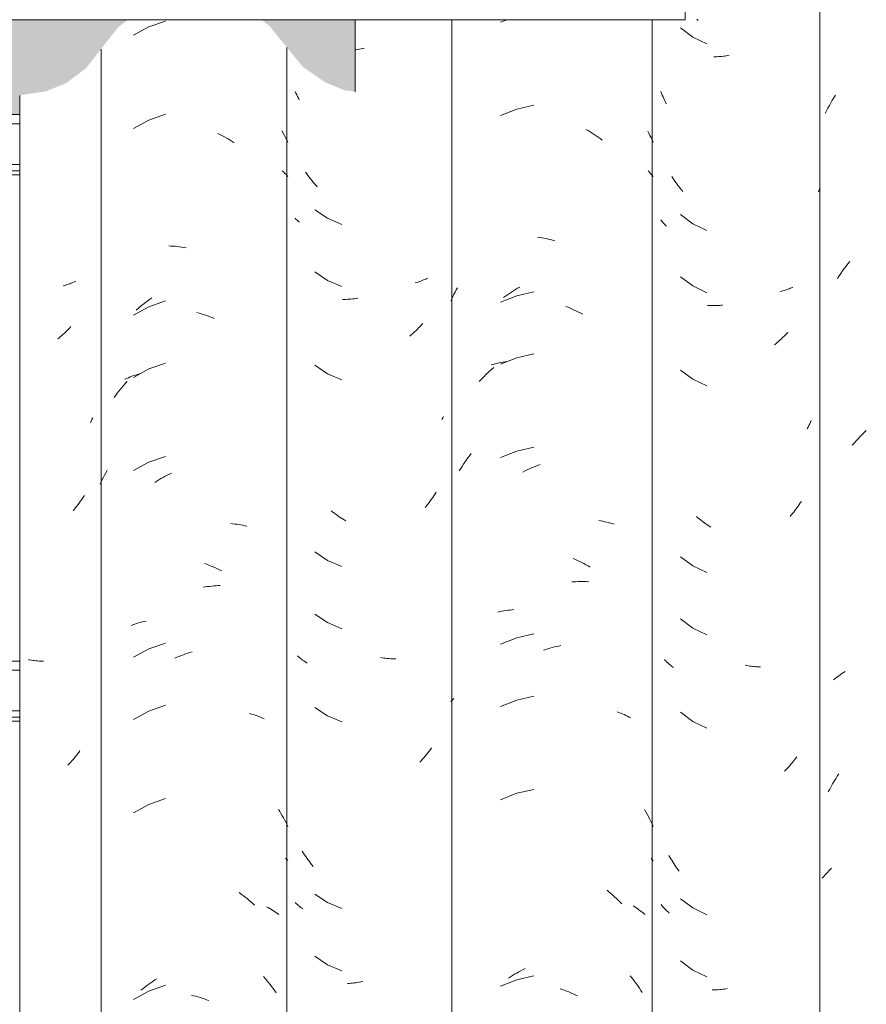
# Model space of a CAD drawing. Header units: metres. Extents: x -27.3 to 21, y -0.3 to 10.3.
# Tile 110 of 237: x 10.1 to 10.5, y 3.1 to 3.6. Entities that reach past the tile are written whole.
import ezdxf

# ---------------------------------------------------------------- set-up
doc = ezdxf.new("R2010")
doc.units = ezdxf.units.M
for name, color, linetype, lineweight in [('A-GLAZ-CWMG', 7, 'Continuous', 5), ('A-ROOF', 7, 'Continuous', 5), ('A-ROOF-OTLN', 7, 'Continuous', 5), ('I-WALL', 7, 'Continuous', 5)]:
    doc.layers.add(name, color=color, linetype=linetype, lineweight=lineweight)

# ---------------------------------------------------------------- blocks, each defined once
blk = doc.blocks.new('FP_44-FACHADA 03')
at = {"layer": 'A-GLAZ-CWMG', "color": 9, "true_color": 0xc0c0c0}
for p, q in [((15.3293, 3.46041), (15.32866, 3.46025)), ((15.32994, 3.4606), (15.3293, 3.46041)), ((15.33057, 3.46079), (15.32994, 3.4606)), ((15.33119, 3.46099), (15.33057, 3.46079)), ((15.33181, 3.46121), (15.33119, 3.46099)), ((15.33241, 3.46143), (15.33181, 3.46121)), ((15.33301, 3.46167), (15.33241, 3.46143)), ((15.3336, 3.46191), (15.33301, 3.46167)), ((15.33418, 3.46217), (15.3336, 3.46191)), ((15.33476, 3.46244), (15.33418, 3.46217)), ((15.33239, 3.44051), (15.33178, 3.43985)), ((15.32732, 3.43557), (15.32666, 3.43501)), ((15.32798, 3.43615), (15.32732, 3.43557)), ((15.32863, 3.43674), (15.32798, 3.43615)), ((15.32928, 3.43734), (15.32863, 3.43674)), ((15.32991, 3.43795), (15.32928, 3.43734)), ((15.33055, 3.43857), (15.32991, 3.43795)), ((15.33117, 3.4392), (15.33055, 3.43857)), ((15.33178, 3.43985), (15.33117, 3.4392)), ((15.32666, 3.43501), (15.32599, 3.43446)), ((15.34219, 3.39462), (15.34179, 3.39383)), ((15.34258, 3.39542), (15.34219, 3.39462)), ((15.34296, 3.39622), (15.34258, 3.39542)), ((15.33634, 3.35488), (15.33579, 3.35415)), ((15.33688, 3.35562), (15.33634, 3.35488)), ((15.3374, 3.35636), (15.33688, 3.35562)), ((15.33792, 3.35712), (15.3374, 3.35636)), ((15.33843, 3.35789), (15.33792, 3.35712)), ((15.33893, 3.35866), (15.33843, 3.35789)), ((15.3341, 3.35203), (15.33351, 3.35134)), ((15.33467, 3.35273), (15.3341, 3.35203)), ((15.33524, 3.35344), (15.33467, 3.35273)), ((15.33579, 3.35415), (15.33524, 3.35344)), ((15.31253, 3.27889), (15.31178, 3.27902)), ((15.31328, 3.27877), (15.31253, 3.27889)), ((15.31402, 3.27866), (15.31328, 3.27877)), ((15.31477, 3.27857), (15.31402, 3.27866)), ((15.31551, 3.27849), (15.31477, 3.27857)), ((15.31624, 3.27842), (15.31551, 3.27849)), ((15.31698, 3.27837), (15.31624, 3.27842)), ((15.31771, 3.27833), (15.31698, 3.27837)), ((15.31844, 3.2783), (15.31771, 3.27833)), ((15.31916, 3.27829), (15.31844, 3.2783)), ((15.33331, 3.23053), (15.33271, 3.22986)), ((15.33389, 3.23122), (15.33331, 3.23053)), ((15.33447, 3.23191), (15.33389, 3.23122)), ((15.33504, 3.23262), (15.33447, 3.23191)), ((15.3356, 3.23333), (15.33504, 3.23262)), ((15.33615, 3.23405), (15.3356, 3.23333)), ((15.33669, 3.23479), (15.33615, 3.23405)), ((15.3315, 3.22855), (15.33088, 3.22791)), ((15.33211, 3.2292), (15.3315, 3.22855)), ((15.33271, 3.22986), (15.33211, 3.2292))]:
    blk.add_line(p, q, dxfattribs=at)
blk = doc.blocks.new('FP_45-FACHADA 03')
at = {"layer": 'A-GLAZ-CWMG', "color": 9, "true_color": 0xc0c0c0}
for p, q in [((15.37811, 3.58853), (15.37015, 3.58568)), ((15.37015, 3.58568), (15.36274, 3.58163)), ((15.37015, 3.54047), (15.36274, 3.53641)), ((15.37811, 3.54332), (15.37015, 3.54047)), ((15.4034, 3.53405), (15.40444, 3.53355)), ((15.40444, 3.53355), (15.40546, 3.53303)), ((15.40546, 3.53303), (15.40649, 3.53249)), ((15.40649, 3.53249), (15.40751, 3.53193)), ((15.40751, 3.53193), (15.40852, 3.53136)), ((15.40852, 3.53136), (15.40952, 3.53076)), ((15.43456, 3.53523), (15.43518, 3.53416)), ((15.43518, 3.53416), (15.43578, 3.53309)), ((15.43578, 3.53309), (15.43636, 3.532)), ((15.43636, 3.532), (15.43693, 3.53091)), ((15.43693, 3.53091), (15.43748, 3.5298)), ((15.40952, 3.53076), (15.41052, 3.53014)), ((15.41052, 3.53014), (15.41151, 3.5295)), ((15.43473, 3.51591), (15.4353, 3.51539)), ((15.4353, 3.51539), (15.43587, 3.51486)), ((15.43587, 3.51486), (15.43642, 3.51432)), ((15.43642, 3.51432), (15.43696, 3.51377)), ((15.43696, 3.51377), (15.43748, 3.51321)), ((15.37976, 3.47952), (15.3808, 3.47948)), ((15.3808, 3.47948), (15.38183, 3.47943)), ((15.38183, 3.47943), (15.38287, 3.47935)), ((15.38287, 3.47935), (15.38392, 3.47926)), ((15.38392, 3.47926), (15.38497, 3.47914)), ((15.38497, 3.47914), (15.38602, 3.47901)), ((15.38602, 3.47901), (15.38707, 3.47885)), ((15.38707, 3.47885), (15.38813, 3.47867)), ((15.37015, 3.45004), (15.36274, 3.44598)), ((15.36489, 3.44917), (15.3658, 3.44997)), ((15.3658, 3.44997), (15.36673, 3.45075)), ((15.36673, 3.45075), (15.36766, 3.45151)), ((15.36766, 3.45151), (15.36861, 3.45225)), ((15.36861, 3.45225), (15.36956, 3.45297)), ((15.36956, 3.45297), (15.37053, 3.45368)), ((15.37811, 3.45289), (15.37015, 3.45004)), ((15.37053, 3.45368), (15.3715, 3.45436)), ((15.36398, 3.44836), (15.36489, 3.44917)), ((15.39341, 3.44733), (15.39447, 3.44703)), ((15.39447, 3.44703), (15.39553, 3.4467)), ((15.39553, 3.4467), (15.39658, 3.44636)), ((15.39658, 3.44636), (15.39764, 3.446)), ((15.39764, 3.446), (15.39869, 3.44561)), ((15.39869, 3.44561), (15.39974, 3.4452)), ((15.39974, 3.4452), (15.40079, 3.44478)), ((15.40079, 3.44478), (15.40183, 3.44433)), ((15.37811, 3.42274), (15.37015, 3.4199)), ((15.3611, 3.41604), (15.36196, 3.41637)), ((15.36196, 3.41637), (15.36284, 3.41669)), ((15.37015, 3.4199), (15.36274, 3.41584)), ((15.36284, 3.41669), (15.36373, 3.41698)), ((15.36373, 3.41698), (15.36463, 3.41727)), ((15.36463, 3.41727), (15.36555, 3.41753)), ((15.35718, 3.41109), (15.35799, 3.41204)), ((15.35799, 3.41204), (15.35881, 3.41297)), ((15.35857, 3.41494), (15.3594, 3.41532)), ((15.35881, 3.41297), (15.35964, 3.41389)), ((15.3594, 3.41532), (15.36024, 3.41569)), ((15.36024, 3.41569), (15.3611, 3.41604)), ((15.35336, 3.40612), (15.3541, 3.40714)), ((15.3541, 3.40714), (15.35485, 3.40815)), ((15.35485, 3.40815), (15.35561, 3.40915)), ((15.35561, 3.40915), (15.35639, 3.41013)), ((15.35639, 3.41013), (15.35718, 3.41109)), ((15.37015, 3.37468), (15.36274, 3.37063)), ((15.37811, 3.37753), (15.37015, 3.37468)), ((15.34871, 3.3685), (15.34932, 3.36959)), ((15.34932, 3.36959), (15.34993, 3.37066)), ((15.37903, 3.36846), (15.38006, 3.36898)), ((15.38006, 3.36898), (15.3811, 3.36948)), ((15.34647, 3.36407), (15.347, 3.3652)), ((15.347, 3.3652), (15.34756, 3.36631)), ((15.34756, 3.36631), (15.34813, 3.36741)), ((15.34813, 3.36741), (15.34871, 3.3685)), ((15.37298, 3.36493), (15.37397, 3.36557)), ((15.37397, 3.36557), (15.37497, 3.36619)), ((15.37497, 3.36619), (15.37598, 3.36679)), ((15.37598, 3.36679), (15.37699, 3.36736)), ((15.37699, 3.36736), (15.37801, 3.36792)), ((15.37801, 3.36792), (15.37903, 3.36846)), ((15.4098, 3.34497), (15.4108, 3.34488)), ((15.4108, 3.34488), (15.41179, 3.34478)), ((15.41179, 3.34478), (15.41277, 3.34465)), ((15.41277, 3.34465), (15.41375, 3.34451)), ((15.41375, 3.34451), (15.41471, 3.34435)), ((15.41471, 3.34435), (15.41567, 3.34417)), ((15.41567, 3.34417), (15.41662, 3.34397)), ((15.41662, 3.34397), (15.41755, 3.34375)), ((15.39709, 3.32562), (15.39814, 3.32524)), ((15.39814, 3.32524), (15.3992, 3.32485)), ((15.3992, 3.32485), (15.40025, 3.32443)), ((15.40025, 3.32443), (15.40129, 3.324)), ((15.40129, 3.324), (15.40233, 3.32354)), ((15.40233, 3.32354), (15.40337, 3.32306)), ((15.40337, 3.32306), (15.40441, 3.32256)), ((15.40441, 3.32256), (15.40543, 3.32205)), ((15.39637, 3.3141), (15.39743, 3.31428)), ((15.39743, 3.31428), (15.39848, 3.31444)), ((15.39848, 3.31444), (15.39953, 3.31457)), ((15.39953, 3.31457), (15.40058, 3.31469)), ((15.40058, 3.31469), (15.40162, 3.31479)), ((15.40162, 3.31479), (15.40266, 3.31486)), ((15.40266, 3.31486), (15.4037, 3.31492)), ((15.4037, 3.31492), (15.40473, 3.31495)), ((15.36507, 3.29682), (15.36599, 3.29708)), ((15.36599, 3.29708), (15.36692, 3.29731)), ((15.36692, 3.29731), (15.36785, 3.29753)), ((15.36785, 3.29753), (15.3688, 3.29773)), ((15.36151, 3.29563), (15.36238, 3.29595)), ((15.36238, 3.29595), (15.36327, 3.29626)), ((15.36327, 3.29626), (15.36416, 3.29655)), ((15.36416, 3.29655), (15.36507, 3.29682)), ((15.37015, 3.28425), (15.36274, 3.2802)), ((15.37811, 3.2871), (15.37015, 3.28425)), ((15.39003, 3.28246), (15.39109, 3.28276)), ((15.38266, 3.27976), (15.38371, 3.28021)), ((15.38371, 3.28021), (15.38476, 3.28064)), ((15.38476, 3.28064), (15.38581, 3.28104)), ((15.38581, 3.28104), (15.38686, 3.28143)), ((15.38686, 3.28143), (15.38791, 3.28179)), ((15.38791, 3.28179), (15.38897, 3.28214)), ((15.38897, 3.28214), (15.39003, 3.28246)), ((15.37015, 3.25411), (15.36274, 3.25006)), ((15.37811, 3.25696), (15.37015, 3.25411)), ((15.41895, 3.25296), (15.41986, 3.2527)), ((15.41986, 3.2527), (15.42077, 3.25242)), ((15.42077, 3.25242), (15.42166, 3.25212)), ((15.42166, 3.25212), (15.42253, 3.2518)), ((15.42253, 3.2518), (15.4234, 3.25147)), ((15.4234, 3.25147), (15.42426, 3.25112)), ((15.42426, 3.25112), (15.4251, 3.25075)), ((15.4251, 3.25075), (15.42593, 3.25037)), ((15.37811, 3.21174), (15.37015, 3.2089)), ((15.37015, 3.2089), (15.36274, 3.20484)), ((15.43286, 3.20641), (15.43349, 3.20543)), ((15.43349, 3.20543), (15.4341, 3.20443)), ((15.4341, 3.20443), (15.4347, 3.20342)), ((15.4347, 3.20342), (15.43528, 3.20241)), ((15.43528, 3.20241), (15.43586, 3.20138)), ((15.43586, 3.20138), (15.43641, 3.20034)), ((15.43641, 3.20034), (15.43695, 3.19929)), ((15.43695, 3.19929), (15.43748, 3.19823)), ((15.43631, 3.18286), (15.4369, 3.18226)), ((15.4369, 3.18226), (15.43748, 3.18164)), ((15.41391, 3.16615), (15.41487, 3.16545)), ((15.41487, 3.16545), (15.41582, 3.16473)), ((15.41582, 3.16473), (15.41677, 3.16399)), ((15.41677, 3.16399), (15.41771, 3.16323)), ((15.41771, 3.16323), (15.41863, 3.16245)), ((15.41863, 3.16245), (15.41955, 3.16165)), ((15.41955, 3.16165), (15.42045, 3.16084)), ((15.42045, 3.16084), (15.42135, 3.16001)), ((15.42715, 3.15933), (15.42795, 3.15891)), ((15.42795, 3.15891), (15.42873, 3.15847)), ((15.42873, 3.15847), (15.4295, 3.15802)), ((15.4295, 3.15802), (15.43025, 3.15755)), ((15.43025, 3.15755), (15.43099, 3.15707)), ((15.43099, 3.15707), (15.43171, 3.15657)), ((15.43171, 3.15657), (15.43241, 3.15606)), ((15.43241, 3.15606), (15.43311, 3.15553)), ((15.42563, 3.12546), (15.42645, 3.12453)), ((15.36818, 3.12035), (15.36913, 3.12108)), ((15.36913, 3.12108), (15.37009, 3.12179)), ((15.37009, 3.12179), (15.37106, 3.12248)), ((15.37811, 3.12132), (15.37015, 3.11847)), ((15.37106, 3.12248), (15.37204, 3.12316)), ((15.37204, 3.12316), (15.37302, 3.12382)), ((15.37302, 3.12382), (15.37401, 3.12445)), ((15.42645, 3.12453), (15.42726, 3.12358)), ((15.42726, 3.12358), (15.42805, 3.12262)), ((15.42805, 3.12262), (15.42883, 3.12164)), ((15.42883, 3.12164), (15.4296, 3.12065)), ((15.4296, 3.12065), (15.43035, 3.11964)), ((15.37015, 3.11847), (15.36274, 3.11441)), ((15.36631, 3.11883), (15.36724, 3.11959)), ((15.36724, 3.11959), (15.36818, 3.12035)), ((15.39071, 3.11644), (15.39177, 3.11619)), ((15.39177, 3.11619), (15.39283, 3.11592)), ((15.39283, 3.11592), (15.39389, 3.11562)), ((15.43035, 3.11964), (15.43108, 3.11862)), ((15.43108, 3.11862), (15.4318, 3.11758)), ((15.39389, 3.11562), (15.39495, 3.11531)), ((15.39495, 3.11531), (15.396, 3.11498)), ((15.396, 3.11498), (15.39706, 3.11463)), ((15.39706, 3.11463), (15.39811, 3.11425)), ((15.39811, 3.11425), (15.39917, 3.11386))]:
    blk.add_line(p, q, dxfattribs=at)
blk = doc.blocks.new('FP_46-FACHADA 03')
at = {"layer": 'A-GLAZ-CWMG', "color": 9, "true_color": 0xc0c0c0}
for p, q in [((15.47126, 3.57473), (15.47043, 3.57461)), ((15.47209, 3.57487), (15.47126, 3.57473)), ((15.47293, 3.57502), (15.47209, 3.57487)), ((15.47376, 3.57519), (15.47293, 3.57502)), ((15.4746, 3.57537), (15.47376, 3.57519)), ((15.44135, 3.55352), (15.44097, 3.55432)), ((15.44175, 3.55272), (15.44135, 3.55352)), ((15.44216, 3.55193), (15.44175, 3.55272)), ((15.44257, 3.55115), (15.44216, 3.55193)), ((15.443, 3.55037), (15.44257, 3.55115)), ((15.4466, 3.51448), (15.44602, 3.51532)), ((15.4472, 3.51365), (15.4466, 3.51448)), ((15.4478, 3.51284), (15.4472, 3.51365)), ((15.44842, 3.51204), (15.4478, 3.51284)), ((15.44904, 3.51125), (15.44842, 3.51204)), ((15.44968, 3.51047), (15.44904, 3.51125)), ((15.45033, 3.5097), (15.44968, 3.51047)), ((15.45098, 3.50895), (15.45033, 3.5097)), ((15.45165, 3.50821), (15.45098, 3.50895)), ((15.44138, 3.49258), (15.44097, 3.493)), ((15.45045, 3.49705), (15.45673, 3.49294)), ((15.45673, 3.49294), (15.46365, 3.48998)), ((15.4418, 3.49217), (15.44138, 3.49258)), ((15.44224, 3.49176), (15.4418, 3.49217)), ((15.44268, 3.49137), (15.44224, 3.49176)), ((15.44314, 3.49098), (15.44268, 3.49137)), ((15.45045, 3.46691), (15.45673, 3.46279)), ((15.45673, 3.46279), (15.46365, 3.45984)), ((15.49984, 3.46184), (15.49913, 3.46163)), ((15.50054, 3.46205), (15.49984, 3.46184)), ((15.50123, 3.46228), (15.50054, 3.46205)), ((15.50191, 3.46253), (15.50123, 3.46228)), ((15.50258, 3.46278), (15.50191, 3.46253)), ((15.50324, 3.46305), (15.50258, 3.46278)), ((15.5039, 3.46333), (15.50324, 3.46305)), ((15.50454, 3.46363), (15.5039, 3.46333)), ((15.50517, 3.46394), (15.50454, 3.46363)), ((15.46478, 3.45364), (15.46398, 3.45365)), ((15.46558, 3.45365), (15.46478, 3.45364)), ((15.46639, 3.45368), (15.46558, 3.45365)), ((15.46721, 3.45372), (15.46639, 3.45368)), ((15.46803, 3.45378), (15.46721, 3.45372)), ((15.46885, 3.45385), (15.46803, 3.45378)), ((15.46967, 3.45394), (15.46885, 3.45385)), ((15.4705, 3.45405), (15.46967, 3.45394)), ((15.47133, 3.45417), (15.4705, 3.45405)), ((15.50148, 3.4405), (15.50079, 3.43978)), ((15.50216, 3.44122), (15.50148, 3.4405)), ((15.50282, 3.44196), (15.50216, 3.44122)), ((15.49721, 3.43642), (15.49647, 3.43579)), ((15.49795, 3.43707), (15.49721, 3.43642)), ((15.49867, 3.43773), (15.49795, 3.43707)), ((15.49939, 3.4384), (15.49867, 3.43773)), ((15.50009, 3.43908), (15.49939, 3.4384)), ((15.50079, 3.43978), (15.50009, 3.43908)), ((15.45045, 3.4217), (15.45673, 3.41758)), ((15.45673, 3.41758), (15.46365, 3.41463)), ((15.51249, 3.39617), (15.51212, 3.39542)), ((15.51285, 3.39692), (15.51249, 3.39617)), ((15.50874, 3.35935), (15.50818, 3.35849)), ((15.50929, 3.36022), (15.50874, 3.35935)), ((15.50521, 3.35438), (15.50458, 3.3536)), ((15.50583, 3.35518), (15.50521, 3.35438)), ((15.50643, 3.35599), (15.50583, 3.35518)), ((15.50703, 3.35681), (15.50643, 3.35599)), ((15.50761, 3.35765), (15.50703, 3.35681)), ((15.50818, 3.35849), (15.50761, 3.35765)), ((15.45924, 3.35054), (15.45848, 3.35113)), ((15.46, 3.34996), (15.45924, 3.35054)), ((15.46078, 3.3494), (15.46, 3.34996)), ((15.50458, 3.3536), (15.50394, 3.35282)), ((15.46156, 3.34885), (15.46078, 3.3494)), ((15.46234, 3.34832), (15.46156, 3.34885)), ((15.46313, 3.3478), (15.46234, 3.34832)), ((15.46393, 3.3473), (15.46313, 3.3478)), ((15.46473, 3.34681), (15.46393, 3.3473)), ((15.46553, 3.34634), (15.46473, 3.34681)), ((15.45045, 3.33127), (15.45673, 3.32715)), ((15.45673, 3.32715), (15.46365, 3.3242)), ((15.45045, 3.30113), (15.45673, 3.29701)), ((15.45673, 3.29701), (15.46365, 3.29406)), ((15.44253, 3.2805), (15.44205, 3.28094)), ((15.44303, 3.28007), (15.44253, 3.2805)), ((15.44354, 3.27965), (15.44303, 3.28007)), ((15.44406, 3.27924), (15.44354, 3.27965)), ((15.4446, 3.27885), (15.44406, 3.27924)), ((15.44515, 3.27846), (15.4446, 3.27885)), ((15.44571, 3.27808), (15.44515, 3.27846)), ((15.44628, 3.27772), (15.44571, 3.27808)), ((15.48317, 3.2799), (15.48234, 3.28002)), ((15.484, 3.27979), (15.48317, 3.2799)), ((15.48482, 3.2797), (15.484, 3.27979)), ((15.48564, 3.27962), (15.48482, 3.2797)), ((15.48646, 3.27956), (15.48564, 3.27962)), ((15.48728, 3.27952), (15.48646, 3.27956)), ((15.48809, 3.27949), (15.48728, 3.27952)), ((15.48889, 3.27948), (15.48809, 3.27949)), ((15.4897, 3.27948), (15.48889, 3.27948)), ((15.44687, 3.27736), (15.44628, 3.27772)), ((15.45045, 3.25591), (15.45673, 3.25179)), ((15.45673, 3.25179), (15.46365, 3.24884)), ((15.50648, 3.23549), (15.50588, 3.23468)), ((15.50708, 3.23631), (15.50648, 3.23549)), ((15.50268, 3.2308), (15.50201, 3.23006)), ((15.50334, 3.23155), (15.50268, 3.2308)), ((15.50399, 3.23231), (15.50334, 3.23155)), ((15.50463, 3.23309), (15.50399, 3.23231)), ((15.50526, 3.23388), (15.50463, 3.23309)), ((15.50588, 3.23468), (15.50526, 3.23388)), ((15.50201, 3.23006), (15.50133, 3.22934)), ((15.44497, 3.18534), (15.44443, 3.18621)), ((15.44553, 3.18448), (15.44497, 3.18534)), ((15.4461, 3.18364), (15.44553, 3.18448)), ((15.44668, 3.1828), (15.4461, 3.18364)), ((15.44728, 3.18198), (15.44668, 3.1828)), ((15.44788, 3.18116), (15.44728, 3.18198)), ((15.4485, 3.18036), (15.44788, 3.18116)), ((15.44913, 3.17957), (15.4485, 3.18036)), ((15.44976, 3.1788), (15.44913, 3.17957)), ((15.45045, 3.16548), (15.45673, 3.16137)), ((15.44139, 3.161), (15.44097, 3.16143)), ((15.44182, 3.16058), (15.44139, 3.161)), ((15.44226, 3.16017), (15.44182, 3.16058)), ((15.44271, 3.15977), (15.44226, 3.16017)), ((15.44318, 3.15937), (15.44271, 3.15977)), ((15.44366, 3.15899), (15.44318, 3.15937)), ((15.44415, 3.15861), (15.44366, 3.15899)), ((15.45673, 3.16137), (15.46365, 3.15841)), ((15.44465, 3.15824), (15.44415, 3.15861)), ((15.45045, 3.13534), (15.45673, 3.13122)), ((15.45673, 3.13122), (15.46365, 3.12827)), ((15.4671, 3.12214), (15.46629, 3.1221)), ((15.46792, 3.1222), (15.4671, 3.12214)), ((15.46874, 3.12227), (15.46792, 3.1222)), ((15.46956, 3.12236), (15.46874, 3.12227)), ((15.47039, 3.12246), (15.46956, 3.12236)), ((15.47122, 3.12258), (15.47039, 3.12246)), ((15.47205, 3.12272), (15.47122, 3.12258)), ((15.47288, 3.12287), (15.47205, 3.12272)), ((15.47372, 3.12304), (15.47288, 3.12287))]:
    blk.add_line(p, q, dxfattribs=at)
blk = doc.blocks.new('FP_47-FACHADA 03')
at = {"layer": 'A-GLAZ-CWMG', "color": 9, "true_color": 0xc0c0c0}
for p, q in [((15.54357, 3.58917), (15.54052, 3.58796)), ((15.54838, 3.54585), (15.54052, 3.54275)), ((15.55662, 3.54775), (15.54838, 3.54585)), ((15.58187, 3.53601), (15.58288, 3.53543)), ((15.58288, 3.53543), (15.58388, 3.53483)), ((15.58388, 3.53483), (15.58488, 3.53421)), ((15.58488, 3.53421), (15.58587, 3.53357)), ((15.58587, 3.53357), (15.58686, 3.53291)), ((15.58686, 3.53291), (15.58783, 3.53224)), ((15.58783, 3.53224), (15.5888, 3.53155)), ((15.5888, 3.53155), (15.58976, 3.53084)), ((15.61176, 3.53522), (15.61232, 3.53415)), ((15.61232, 3.53415), (15.61287, 3.53308)), ((15.61287, 3.53308), (15.61341, 3.532)), ((15.61341, 3.532), (15.61393, 3.53091)), ((15.61393, 3.53091), (15.61443, 3.52982)), ((15.61191, 3.51589), (15.61244, 3.51536)), ((15.61244, 3.51536), (15.61296, 3.51483)), ((15.61296, 3.51483), (15.61346, 3.51428)), ((15.61346, 3.51428), (15.61396, 3.51373)), ((15.61396, 3.51373), (15.61443, 3.51317)), ((15.55831, 3.48377), (15.55936, 3.48362)), ((15.55936, 3.48362), (15.56041, 3.48346)), ((15.56041, 3.48346), (15.56147, 3.48327)), ((15.56147, 3.48327), (15.56253, 3.48306)), ((15.56253, 3.48306), (15.56358, 3.48284)), ((15.56358, 3.48284), (15.56464, 3.48259)), ((15.56464, 3.48259), (15.5657, 3.48232)), ((15.5657, 3.48232), (15.56676, 3.48204)), ((15.51898, 3.45822), (15.51955, 3.45927)), ((15.54877, 3.45901), (15.54979, 3.45957)), ((15.51683, 3.45396), (15.51735, 3.45504)), ((15.51735, 3.45504), (15.51788, 3.45611)), ((15.51788, 3.45611), (15.51842, 3.45717)), ((15.51842, 3.45717), (15.51898, 3.45822)), ((15.54838, 3.45542), (15.54052, 3.45232)), ((15.54185, 3.45453), (15.54282, 3.45522)), ((15.54282, 3.45522), (15.54379, 3.4559)), ((15.54379, 3.4559), (15.54478, 3.45656)), ((15.54478, 3.45656), (15.54577, 3.4572)), ((15.54577, 3.4572), (15.54676, 3.45782)), ((15.54676, 3.45782), (15.54777, 3.45842)), ((15.54777, 3.45842), (15.54877, 3.45901)), ((15.55662, 3.45732), (15.54838, 3.45542)), ((15.51633, 3.45288), (15.51683, 3.45396)), ((15.57203, 3.45018), (15.57308, 3.44978)), ((15.57308, 3.44978), (15.57413, 3.44936)), ((15.57413, 3.44936), (15.57517, 3.44892)), ((15.57517, 3.44892), (15.57621, 3.44846)), ((15.57621, 3.44846), (15.57725, 3.44798)), ((15.57725, 3.44798), (15.57828, 3.44748)), ((15.57828, 3.44748), (15.57931, 3.44697)), ((15.57931, 3.44697), (15.58033, 3.44643)), ((15.55662, 3.42718), (15.54838, 3.42527)), ((15.53598, 3.42185), (15.53689, 3.42212)), ((15.53689, 3.42212), (15.53781, 3.42237)), ((15.53781, 3.42237), (15.53874, 3.4226)), ((15.53874, 3.4226), (15.53968, 3.42281)), ((15.53968, 3.42281), (15.54063, 3.42301)), ((15.54838, 3.42527), (15.54052, 3.42218)), ((15.54063, 3.42301), (15.54158, 3.42319)), ((15.54158, 3.42319), (15.54255, 3.42335)), ((15.54255, 3.42335), (15.54352, 3.42349)), ((15.53183, 3.41561), (15.53269, 3.41649)), ((15.53269, 3.41649), (15.53356, 3.41736)), ((15.53356, 3.41736), (15.53444, 3.41821)), ((15.53444, 3.41821), (15.53534, 3.41904)), ((15.53534, 3.41904), (15.53624, 3.41985)), ((15.53624, 3.41985), (15.53715, 3.42065)), ((15.53015, 3.4138), (15.53099, 3.41472)), ((15.53099, 3.41472), (15.53183, 3.41561)), ((15.52541, 3.37788), (15.52617, 3.37888)), ((15.54838, 3.38006), (15.54052, 3.37696)), ((15.55662, 3.38197), (15.54838, 3.38006)), ((15.52184, 3.37268), (15.52252, 3.37375)), ((15.52252, 3.37375), (15.52322, 3.3748)), ((15.52322, 3.3748), (15.52394, 3.37584)), ((15.52394, 3.37584), (15.52467, 3.37687)), ((15.52467, 3.37687), (15.52541, 3.37788)), ((15.55861, 3.3732), (15.55966, 3.37358)), ((15.52051, 3.37051), (15.52117, 3.3716)), ((15.52117, 3.3716), (15.52184, 3.37268)), ((15.55133, 3.36997), (15.55236, 3.37049)), ((15.55236, 3.37049), (15.55339, 3.37099)), ((15.55339, 3.37099), (15.55443, 3.37147)), ((15.55443, 3.37147), (15.55547, 3.37193)), ((15.55547, 3.37193), (15.55652, 3.37237)), ((15.55652, 3.37237), (15.55756, 3.37279)), ((15.55756, 3.37279), (15.55861, 3.3732)), ((15.5881, 3.34643), (15.58907, 3.34627)), ((15.58907, 3.34627), (15.59003, 3.34609)), ((15.59003, 3.34609), (15.59098, 3.3459)), ((15.59098, 3.3459), (15.59192, 3.34569)), ((15.59192, 3.34569), (15.59285, 3.34546)), ((15.59285, 3.34546), (15.59377, 3.34521)), ((15.59377, 3.34521), (15.59468, 3.34495)), ((15.59468, 3.34495), (15.59558, 3.34467)), ((15.57567, 3.32813), (15.57671, 3.32766)), ((15.57671, 3.32766), (15.57775, 3.32717)), ((15.57775, 3.32717), (15.57878, 3.32667)), ((15.57878, 3.32667), (15.5798, 3.32614)), ((15.5798, 3.32614), (15.58082, 3.3256)), ((15.58082, 3.3256), (15.58184, 3.32503)), ((15.58184, 3.32503), (15.58285, 3.32445)), ((15.58285, 3.32445), (15.58385, 3.32385)), ((15.57496, 3.31668), (15.576, 3.31676)), ((15.576, 3.31676), (15.57704, 3.31683)), ((15.57704, 3.31683), (15.57807, 3.31687)), ((15.57807, 3.31687), (15.5791, 3.3169)), ((15.5791, 3.3169), (15.58013, 3.3169)), ((15.58013, 3.3169), (15.58115, 3.31689)), ((15.58115, 3.31689), (15.58216, 3.31686)), ((15.58216, 3.31686), (15.58317, 3.31681)), ((15.53919, 3.30213), (15.54013, 3.30234)), ((15.54013, 3.30234), (15.54109, 3.30253)), ((15.54109, 3.30253), (15.54205, 3.3027)), ((15.54205, 3.3027), (15.54301, 3.30285)), ((15.54301, 3.30285), (15.54399, 3.30298)), ((15.54399, 3.30298), (15.54498, 3.3031)), ((15.54498, 3.3031), (15.54597, 3.3032)), ((15.54597, 3.3032), (15.54696, 3.30328)), ((15.54838, 3.28963), (15.54052, 3.28653)), ((15.55662, 3.29154), (15.54838, 3.28963)), ((15.56126, 3.2837), (15.56231, 3.28403)), ((15.56231, 3.28403), (15.56337, 3.28435)), ((15.56337, 3.28435), (15.56443, 3.28465)), ((15.56443, 3.28465), (15.56549, 3.28492)), ((15.56549, 3.28492), (15.56655, 3.28518)), ((15.56655, 3.28518), (15.5676, 3.28542)), ((15.5676, 3.28542), (15.56866, 3.28564)), ((15.56866, 3.28564), (15.56972, 3.28584)), ((15.51633, 3.25853), (15.51683, 3.25912)), ((15.51683, 3.25912), (15.51734, 3.25969)), ((15.51734, 3.25969), (15.51787, 3.26026)), ((15.54838, 3.25949), (15.54052, 3.25639)), ((15.55662, 3.2614), (15.54838, 3.25949)), ((15.59692, 3.25378), (15.5978, 3.25346)), ((15.5978, 3.25346), (15.59866, 3.25313)), ((15.59866, 3.25313), (15.59951, 3.25277)), ((15.59951, 3.25277), (15.60035, 3.2524)), ((15.60035, 3.2524), (15.60118, 3.25202)), ((15.60118, 3.25202), (15.60199, 3.25162)), ((15.60199, 3.25162), (15.60279, 3.25121)), ((15.60279, 3.25121), (15.60358, 3.25078)), ((15.55662, 3.21618), (15.54838, 3.21428)), ((15.54838, 3.21428), (15.54052, 3.21118)), ((15.61015, 3.20648), (15.61082, 3.20534)), ((15.61082, 3.20534), (15.61146, 3.20418)), ((15.61146, 3.20418), (15.61209, 3.20302)), ((15.61209, 3.20302), (15.61271, 3.20184)), ((15.61271, 3.20184), (15.6133, 3.20065)), ((15.6133, 3.20065), (15.61388, 3.19945)), ((15.61388, 3.19945), (15.61443, 3.19824)), ((15.6134, 3.18278), (15.61392, 3.18219)), ((15.61392, 3.18219), (15.61443, 3.18159)), ((15.59207, 3.16731), (15.593, 3.16654)), ((15.593, 3.16654), (15.59392, 3.16576)), ((15.59392, 3.16576), (15.59483, 3.16495)), ((15.59483, 3.16495), (15.59573, 3.16413)), ((15.59573, 3.16413), (15.59662, 3.16329)), ((15.59662, 3.16329), (15.59749, 3.16244)), ((15.59749, 3.16244), (15.59836, 3.16157)), ((15.59836, 3.16157), (15.59922, 3.16068)), ((15.60475, 3.15967), (15.6055, 3.15921)), ((15.6055, 3.15921), (15.60624, 3.15873)), ((15.60624, 3.15873), (15.60697, 3.15824)), ((15.60697, 3.15824), (15.60768, 3.15773)), ((15.60768, 3.15773), (15.60838, 3.15722)), ((15.60838, 3.15722), (15.60906, 3.15668)), ((15.60906, 3.15668), (15.60973, 3.15614)), ((15.60973, 3.15614), (15.61038, 3.15559)), ((15.54433, 3.12469), (15.54532, 3.12534)), ((15.54532, 3.12534), (15.54631, 3.12597)), ((15.54631, 3.12597), (15.54731, 3.12658)), ((15.54731, 3.12658), (15.54832, 3.12718)), ((15.54832, 3.12718), (15.54933, 3.12775)), ((15.55662, 3.12575), (15.54838, 3.12385)), ((15.54933, 3.12775), (15.55035, 3.12831)), ((15.55035, 3.12831), (15.55137, 3.12884)), ((15.55137, 3.12884), (15.5524, 3.12936)), ((15.6033, 3.12589), (15.60408, 3.12491)), ((15.54838, 3.12385), (15.54052, 3.12075)), ((15.60408, 3.12491), (15.60485, 3.12392)), ((15.60485, 3.12392), (15.6056, 3.12291)), ((15.6056, 3.12291), (15.60634, 3.1219)), ((15.60634, 3.1219), (15.60707, 3.12086)), ((15.60707, 3.12086), (15.60778, 3.11982)), ((15.56934, 3.11955), (15.5704, 3.1192)), ((15.5704, 3.1192), (15.57145, 3.11882)), ((15.57145, 3.11882), (15.5725, 3.11843)), ((15.5725, 3.11843), (15.57355, 3.11802)), ((15.57355, 3.11802), (15.5746, 3.11759)), ((15.5746, 3.11759), (15.57564, 3.11714)), ((15.57564, 3.11714), (15.57668, 3.11668)), ((15.57668, 3.11668), (15.57772, 3.11619)), ((15.60778, 3.11982), (15.60847, 3.11876)), ((15.60847, 3.11876), (15.60915, 3.11769))]:
    blk.add_line(p, q, dxfattribs=at)
blk = doc.blocks.new('FP_48-FACHADA 03')
at = {"layer": 'A-GLAZ-CWMG', "color": 9, "true_color": 0xc0c0c0}
for p, q in [((15.63624, 3.58882), (15.63558, 3.58938)), ((15.62765, 3.58516), (15.63368, 3.58072)), ((15.63368, 3.58072), (15.64043, 3.57745)), ((15.64458, 3.57118), (15.64386, 3.57117)), ((15.64531, 3.57122), (15.64458, 3.57118)), ((15.64604, 3.57126), (15.64531, 3.57122)), ((15.64678, 3.57132), (15.64604, 3.57126)), ((15.64752, 3.57139), (15.64678, 3.57132)), ((15.64826, 3.57147), (15.64752, 3.57139)), ((15.649, 3.57157), (15.64826, 3.57147)), ((15.64975, 3.57168), (15.649, 3.57157)), ((15.65049, 3.57181), (15.64975, 3.57168)), ((15.65124, 3.57194), (15.65049, 3.57181)), ((15.61848, 3.55349), (15.61815, 3.55435)), ((15.61882, 3.55263), (15.61848, 3.55349)), ((15.61917, 3.55178), (15.61882, 3.55263)), ((15.61954, 3.55094), (15.61917, 3.55178)), ((15.61991, 3.5501), (15.61954, 3.55094)), ((15.6203, 3.54927), (15.61991, 3.5501)), ((15.6207, 3.54845), (15.6203, 3.54927)), ((15.62398, 3.51245), (15.62349, 3.51323)), ((15.62447, 3.51168), (15.62398, 3.51245)), ((15.62498, 3.51091), (15.62447, 3.51168)), ((15.6255, 3.51016), (15.62498, 3.51091)), ((15.62602, 3.50941), (15.6255, 3.51016)), ((15.62656, 3.50867), (15.62602, 3.50941)), ((15.62711, 3.50795), (15.62656, 3.50867)), ((15.62766, 3.50723), (15.62711, 3.50795)), ((15.62823, 3.50652), (15.62766, 3.50723)), ((15.6288, 3.50583), (15.62823, 3.50652)), ((15.62765, 3.49473), (15.63368, 3.4903)), ((15.61849, 3.49167), (15.61815, 3.49213)), ((15.61885, 3.49122), (15.61849, 3.49167)), ((15.61922, 3.49077), (15.61885, 3.49122)), ((15.6196, 3.49033), (15.61922, 3.49077)), ((15.62, 3.4899), (15.6196, 3.49033)), ((15.62041, 3.48947), (15.62, 3.4899)), ((15.62083, 3.48905), (15.62041, 3.48947)), ((15.63368, 3.4903), (15.64043, 3.48702)), ((15.62765, 3.46459), (15.63368, 3.46015)), ((15.63368, 3.46015), (15.64043, 3.45688)), ((15.68142, 3.45928), (15.68083, 3.45903)), ((15.68199, 3.45954), (15.68142, 3.45928)), ((15.67652, 3.45756), (15.67587, 3.45739)), ((15.67716, 3.45773), (15.67652, 3.45756)), ((15.67779, 3.45792), (15.67716, 3.45773)), ((15.67841, 3.45812), (15.67779, 3.45792)), ((15.67903, 3.45833), (15.67841, 3.45812)), ((15.67964, 3.45855), (15.67903, 3.45833)), ((15.68024, 3.45878), (15.67964, 3.45855)), ((15.68083, 3.45903), (15.68024, 3.45878)), ((15.64146, 3.45063), (15.64075, 3.45067)), ((15.64217, 3.4506), (15.64146, 3.45063)), ((15.64288, 3.45059), (15.64217, 3.4506)), ((15.6436, 3.45059), (15.64288, 3.45059)), ((15.64433, 3.45061), (15.6436, 3.45059)), ((15.64506, 3.45063), (15.64433, 3.45061)), ((15.64579, 3.45067), (15.64506, 3.45063)), ((15.64652, 3.45072), (15.64579, 3.45067)), ((15.64726, 3.45079), (15.64652, 3.45072)), ((15.648, 3.45087), (15.64726, 3.45079)), ((15.67776, 3.4357), (15.67713, 3.43509)), ((15.67839, 3.43633), (15.67776, 3.4357)), ((15.67901, 3.43697), (15.67839, 3.43633)), ((15.67962, 3.43763), (15.67901, 3.43697)), ((15.67386, 3.43217), (15.67319, 3.43162)), ((15.67453, 3.43273), (15.67386, 3.43217)), ((15.67519, 3.4333), (15.67453, 3.43273)), ((15.67584, 3.43388), (15.67519, 3.4333)), ((15.67649, 3.43448), (15.67584, 3.43388)), ((15.67713, 3.43509), (15.67649, 3.43448)), ((15.62765, 3.41937), (15.63368, 3.41494)), ((15.63368, 3.41494), (15.64043, 3.41166)), ((15.68987, 3.3925), (15.68947, 3.39169)), ((15.69025, 3.39332), (15.68987, 3.3925)), ((15.69063, 3.39414), (15.69025, 3.39332)), ((15.69099, 3.39497), (15.69063, 3.39414)), ((15.68947, 3.39169), (15.68906, 3.39089)), ((15.68568, 3.35497), (15.68517, 3.35421)), ((15.68618, 3.35574), (15.68568, 3.35497)), ((15.68191, 3.34983), (15.68133, 3.34914)), ((15.68247, 3.35054), (15.68191, 3.34983)), ((15.68303, 3.35125), (15.68247, 3.35054)), ((15.68358, 3.35198), (15.68303, 3.35125)), ((15.68412, 3.35271), (15.68358, 3.35198)), ((15.68465, 3.35345), (15.68412, 3.35271)), ((15.68517, 3.35421), (15.68465, 3.35345)), ((15.63605, 3.34784), (15.63538, 3.34841)), ((15.63672, 3.34728), (15.63605, 3.34784)), ((15.63739, 3.34674), (15.63672, 3.34728)), ((15.63807, 3.34621), (15.63739, 3.34674)), ((15.63876, 3.34569), (15.63807, 3.34621)), ((15.63945, 3.34519), (15.63876, 3.34569)), ((15.64015, 3.3447), (15.63945, 3.34519)), ((15.68133, 3.34914), (15.68074, 3.34846)), ((15.64085, 3.34422), (15.64015, 3.3447)), ((15.64156, 3.34375), (15.64085, 3.34422)), ((15.64228, 3.3433), (15.64156, 3.34375)), ((15.62765, 3.32895), (15.63368, 3.32451)), ((15.63368, 3.32451), (15.64043, 3.32123)), ((15.62765, 3.2988), (15.63368, 3.29437)), ((15.63368, 3.29437), (15.64043, 3.29109)), ((15.62023, 3.27865), (15.61984, 3.27907)), ((15.62064, 3.27824), (15.62023, 3.27865)), ((15.62105, 3.27784), (15.62064, 3.27824)), ((15.62148, 3.27744), (15.62105, 3.27784)), ((15.62192, 3.27705), (15.62148, 3.27744)), ((15.62237, 3.27667), (15.62192, 3.27705)), ((15.62283, 3.2763), (15.62237, 3.27667)), ((15.6233, 3.27593), (15.62283, 3.2763)), ((15.62378, 3.27558), (15.6233, 3.27593)), ((15.62428, 3.27523), (15.62378, 3.27558)), ((15.65971, 3.27616), (15.65896, 3.2763)), ((15.66046, 3.27604), (15.65971, 3.27616)), ((15.66121, 3.27592), (15.66046, 3.27604)), ((15.66195, 3.27582), (15.66121, 3.27592)), ((15.66269, 3.27574), (15.66195, 3.27582)), ((15.66343, 3.27567), (15.66269, 3.27574)), ((15.66416, 3.27561), (15.66343, 3.27567)), ((15.6649, 3.27556), (15.66416, 3.27561)), ((15.66563, 3.27553), (15.6649, 3.27556)), ((15.66635, 3.27551), (15.66563, 3.27553)), ((15.62765, 3.25359), (15.63368, 3.24915)), ((15.63368, 3.24915), (15.64043, 3.24588)), ((15.68284, 3.23043), (15.68227, 3.22972)), ((15.68339, 3.23115), (15.68284, 3.23043)), ((15.68393, 3.23188), (15.68339, 3.23115)), ((15.67872, 3.22568), (15.6781, 3.22504)), ((15.67933, 3.22632), (15.67872, 3.22568)), ((15.67994, 3.22698), (15.67933, 3.22632)), ((15.68054, 3.22765), (15.67994, 3.22698)), ((15.68112, 3.22833), (15.68054, 3.22765)), ((15.6817, 3.22902), (15.68112, 3.22833)), ((15.68227, 3.22972), (15.6817, 3.22902)), ((15.62246, 3.1834), (15.62201, 3.18421)), ((15.62293, 3.1826), (15.62246, 3.1834)), ((15.6234, 3.18181), (15.62293, 3.1826)), ((15.62388, 3.18102), (15.6234, 3.18181)), ((15.62438, 3.18025), (15.62388, 3.18102)), ((15.62489, 3.17948), (15.62438, 3.18025)), ((15.6254, 3.17872), (15.62489, 3.17948)), ((15.62593, 3.17798), (15.6254, 3.17872)), ((15.62646, 3.17724), (15.62593, 3.17798)), ((15.62701, 3.17651), (15.62646, 3.17724)), ((15.61861, 3.15995), (15.61826, 3.1604)), ((15.61896, 3.15951), (15.61861, 3.15995)), ((15.61932, 3.15908), (15.61896, 3.15951)), ((15.6197, 3.15865), (15.61932, 3.15908)), ((15.62009, 3.15823), (15.6197, 3.15865)), ((15.62765, 3.16316), (15.63368, 3.15873)), ((15.63368, 3.15873), (15.64043, 3.15545)), ((15.62049, 3.15781), (15.62009, 3.15823)), ((15.6209, 3.15741), (15.62049, 3.15781)), ((15.62133, 3.15701), (15.6209, 3.15741)), ((15.62176, 3.15662), (15.62133, 3.15701)), ((15.62221, 3.15623), (15.62176, 3.15662)), ((15.62765, 3.13302), (15.63368, 3.12858)), ((15.63368, 3.12858), (15.64043, 3.12531)), ((15.64374, 3.11902), (15.64302, 3.11902)), ((15.64446, 3.11904), (15.64374, 3.11902)), ((15.64519, 3.11907), (15.64446, 3.11904)), ((15.64592, 3.11911), (15.64519, 3.11907)), ((15.64666, 3.11917), (15.64592, 3.11911)), ((15.6474, 3.11923), (15.64666, 3.11917)), ((15.64814, 3.11932), (15.6474, 3.11923)), ((15.64888, 3.11941), (15.64814, 3.11932)), ((15.64962, 3.11952), (15.64888, 3.11941)), ((15.65037, 3.11964), (15.64962, 3.11952))]:
    blk.add_line(p, q, dxfattribs=at)
blk = doc.blocks.new('FP_49-FACHADA 03')
at = {"layer": 'A-GLAZ-CWMG', "color": 9, "true_color": 0xc0c0c0}
for p, q in [((15.70046, 3.54886), (15.70117, 3.55013)), ((15.70117, 3.55013), (15.70191, 3.55138)), ((15.70191, 3.55138), (15.70266, 3.55263)), ((15.69843, 3.54496), (15.69908, 3.54627)), ((15.69908, 3.54627), (15.69976, 3.54757)), ((15.69976, 3.54757), (15.70046, 3.54886)), ((15.69779, 3.54364), (15.69843, 3.54496)), ((15.69489, 3.50665), (15.69525, 3.50758)), ((15.69455, 3.50571), (15.69489, 3.50665)), ((15.70697, 3.46856), (15.70783, 3.4697)), ((15.70783, 3.4697), (15.70871, 3.47083)), ((15.70871, 3.47083), (15.70961, 3.47194)), ((15.70368, 3.46382), (15.70448, 3.46503)), ((15.70448, 3.46503), (15.70529, 3.46622)), ((15.70529, 3.46622), (15.70612, 3.4674)), ((15.70612, 3.4674), (15.70697, 3.46856)), ((15.71463, 3.38711), (15.71562, 3.38811)), ((15.71562, 3.38811), (15.71663, 3.38908)), ((15.71663, 3.38908), (15.71764, 3.39004)), ((15.71082, 3.38295), (15.71175, 3.38402)), ((15.71175, 3.38402), (15.7127, 3.38507)), ((15.7127, 3.38507), (15.71366, 3.3861)), ((15.71366, 3.3861), (15.71463, 3.38711)), ((15.70659, 3.27281), (15.70744, 3.27335)), ((15.70181, 3.26927), (15.70256, 3.26989)), ((15.70256, 3.26989), (15.70333, 3.27051)), ((15.70333, 3.27051), (15.70412, 3.27111)), ((15.70412, 3.27111), (15.70492, 3.27169)), ((15.70492, 3.27169), (15.70575, 3.27226)), ((15.70575, 3.27226), (15.70659, 3.27281)), ((15.70208, 3.2201), (15.70284, 3.22134)), ((15.70284, 3.22134), (15.70361, 3.22257)), ((15.70361, 3.22257), (15.7044, 3.22377)), ((15.69924, 3.215), (15.69992, 3.2163)), ((15.69992, 3.2163), (15.70062, 3.21758)), ((15.70062, 3.21758), (15.70134, 3.21885)), ((15.70134, 3.21885), (15.70208, 3.2201)), ((15.70014, 3.17732), (15.70085, 3.17798)), ((15.69632, 3.17308), (15.6969, 3.17382)), ((15.6969, 3.17382), (15.69751, 3.17454)), ((15.69751, 3.17454), (15.69814, 3.17526)), ((15.69814, 3.17526), (15.69879, 3.17596)), ((15.69879, 3.17596), (15.69945, 3.17665)), ((15.69945, 3.17665), (15.70014, 3.17732))]:
    blk.add_line(p, q, dxfattribs=at)
blk = doc.blocks.new('Rectangular Mullion - Telha Fibrocimento - Ondulada-1908998-FACHADA 03')
at = {"layer": 'A-GLAZ-CWMG'}
for p, q in [((15.69508, 2.77698), (15.69508, 4.13223)), ((15.51683, 2.77941), (15.51683, 3.58917)), ((15.61393, 2.77941), (15.61393, 3.58917)), ((15.34696, 2.77853), (15.34696, 3.57487)), ((15.43699, 2.77941), (15.43699, 3.57577)), ((15.30757, 2.75665), (15.30757, 3.5525))]:
    blk.add_line(p, q, dxfattribs=at)
for name in ['FP_49-FACHADA 03', 'FP_48-FACHADA 03', 'FP_45-FACHADA 03', 'FP_47-FACHADA 03', 'FP_46-FACHADA 03', 'FP_44-FACHADA 03']:
    blk.add_blockref(name, (0, 0), dxfattribs=at)
blk = doc.blocks.new('LONGARINA_STEEL_FRAME - LONGARINA_STEEL_FRAME-1917798-FACHADA 03')
at = {"layer": 'A-ROOF'}
for p, q in [((15.3001, 3.54319), (15.30757, 3.54319)), ((15.3001, 3.53874), (15.30757, 3.53874)), ((15.30757, 3.51896), (15.3001, 3.51896)), ((15.3001, 3.516), (15.30757, 3.516)), ((15.3001, 3.51402), (15.30757, 3.51402)), ((15.3001, 3.27839), (15.30757, 3.27839)), ((15.3001, 3.27394), (15.30757, 3.27394)), ((15.30757, 3.25417), (15.3001, 3.25417)), ((15.3001, 3.2512), (15.30757, 3.2512)), ((15.3001, 3.24922), (15.30757, 3.24922))]:
    blk.add_line(p, q, dxfattribs=at)

msp = doc.modelspace()

# ---------------------------------------------------------------- hatches: boundary and pattern name
at = {"layer": 'I-WALL', "true_color": 0xdbcc9e}
h = msp.add_hatch(color=9, dxfattribs=at)
h.paths.add_polyline_path([(10.09396, 3.54319), (10.09975, 3.54319), (10.09975, 3.5525), (10.1126, 3.5545), (10.12234, 3.55847), (10.13178, 3.56558), (10.14748, 3.58552), (10.15226, 3.58917), (9.99604, 3.58917), (10.00198, 3.58411), (10.01456, 3.56698), (10.02289, 3.56005), (10.03265, 3.55526), (10.04327, 3.55287), (10.05415, 3.55303), (10.0647, 3.55573), (10.0743, 3.56081), (10.08243, 3.56798), (10.08861, 3.57684), (10.09228, 3.57318), (10.09228, 3.54319), (10.09302, 3.54319)])
h.paths.add_polyline_path([(9.33776, 3.55041), (9.34855, 3.55269), (9.35849, 3.55747), (9.36698, 3.56445), (9.37354, 3.57323), (9.38154, 3.58592), (9.38495, 3.58917), (9.28077, 3.58917), (9.28348, 3.58712), (9.2924, 3.57566), (9.29841, 3.5665), (9.30646, 3.55902), (9.31608, 3.55367), (9.32672, 3.55074)])
h.paths.add_polyline_path([(9.52873, 3.55196), (9.5393, 3.55447), (9.54897, 3.5594), (9.55717, 3.56647), (9.5715, 3.58671), (9.57433, 3.58917), (9.47345, 3.58917), (9.47481, 3.58798), (9.48955, 3.5668), (9.49768, 3.55965), (9.50848, 3.55433), (9.51785, 3.55201)])
h.paths.add_polyline_path([(9.71273, 3.55234), (9.72326, 3.55485), (9.73288, 3.55977), (9.74106, 3.56679), (9.75538, 3.58678), (9.75816, 3.58917), (9.65675, 3.58917), (9.65924, 3.58703), (9.67363, 3.5669), (9.68178, 3.55985), (9.69337, 3.55443), (9.7019, 3.55235), (9.71205, 3.55234)])
h.paths.add_polyline_path([(9.88492, 3.55267), (9.89571, 3.55267), (9.90619, 3.55517), (9.91578, 3.56004), (9.92395, 3.567), (9.93701, 3.58465), (9.94231, 3.58917), (9.83964, 3.58917), (9.8423, 3.58689), (9.85823, 3.56568), (9.86485, 3.56004), (9.87444, 3.55517), (9.87826, 3.55426)])
h.paths.add_polyline_path([(10.26222, 3.55427), (10.26222, 3.58917), (10.21665, 3.58917), (10.22063, 3.58625), (10.23684, 3.56635), (10.24803, 3.55865), (10.2573, 3.55491)])
h.paths.add_polyline_path([(9.07112, 3.66557), (10.26222, 3.66557), (10.26222, 5.225), (9.06712, 5.225), (9.06712, 3.66888), (9.0704, 3.66557)])
h.paths.add_polyline_path([(6.51945, 5.03343), (6.53025, 5.03572), (6.54018, 5.04049), (6.54867, 5.04747), (6.55524, 5.05625), (6.56323, 5.06894), (6.57502, 5.08015), (6.45057, 5.08015), (6.45356, 5.07893), (6.46517, 5.07014), (6.47409, 5.05868), (6.4801, 5.04952), (6.48815, 5.04205), (6.49778, 5.03669), (6.50841, 5.03376)])
h.paths.add_polyline_path([(6.71042, 5.03498), (6.721, 5.03749), (6.73067, 5.04243), (6.73887, 5.0495), (6.75319, 5.06973), (6.76377, 5.07894), (6.76516, 5.08015), (6.64598, 5.08015), (6.65651, 5.07101), (6.67124, 5.04982), (6.67937, 5.04267), (6.68996, 5.03741), (6.69954, 5.03503)])
h.paths.add_polyline_path([(8.53237, 5.03536), (8.54289, 5.03788), (8.55252, 5.04279), (8.56069, 5.04981), (8.57502, 5.0698), (8.58554, 5.07885), (8.58705, 5.08015), (8.46633, 5.08015), (8.46823, 5.07919), (8.47888, 5.07005), (8.49326, 5.04992), (8.50141, 5.04287), (8.51102, 5.03793), (8.5224, 5.03537)])
h.paths.add_polyline_path([(8.15858, 5.03569), (8.16819, 5.03572), (8.17984, 5.0419), (8.18661, 5.04747), (8.19471, 5.05868), (8.20117, 5.06894), (8.21296, 5.08015), (8.10311, 5.0801), (8.1054, 5.07894), (8.11595, 5.06991), (8.13034, 5.05002), (8.14051, 5.04205), (8.1481, 5.0382), (8.15848, 5.03572)])
h.paths.add_polyline_path([(8.71534, 5.03569), (8.72582, 5.0382), (8.73541, 5.04306), (8.74358, 5.05002), (8.75601, 5.06713), (8.76348, 5.07392), (8.76348, 5.08015), (8.649, 5.08015), (8.65138, 5.07894), (8.66193, 5.06991), (8.67632, 5.05002), (8.68448, 5.04306), (8.69408, 5.0382), (8.70456, 5.03569)])
h.paths.add_polyline_path([(7.6221, 5.03569), (7.6234, 5.03629), (7.63386, 5.0419), (7.64063, 5.04747), (7.64873, 5.05868), (7.65519, 5.06894), (7.66698, 5.08015), (7.55713, 5.0801), (7.55942, 5.07894), (7.56997, 5.06991), (7.58436, 5.05002), (7.59453, 5.04205), (7.60212, 5.0382), (7.6126, 5.03569)])
h.paths.add_polyline_path([(7.06662, 5.03569), (7.07623, 5.03572), (7.08788, 5.0419), (7.09465, 5.04747), (7.10492, 5.06213), (7.10921, 5.06894), (7.121, 5.08015), (7.01115, 5.0801), (7.01344, 5.07894), (7.02399, 5.06991), (7.03838, 5.05002), (7.04855, 5.04205), (7.05614, 5.0382), (7.06652, 5.03572)])
h.paths.add_polyline_path([(7.78456, 5.03675), (7.79237, 5.03875), (7.80238, 5.04418), (7.8101, 5.051), (7.81628, 5.05987), (7.81996, 5.0562), (7.81996, 5.04106), (7.82263, 5.04243), (7.83083, 5.0495), (7.84515, 5.06973), (7.85573, 5.07894), (7.85712, 5.08015), (7.73794, 5.08015), (7.74847, 5.07101), (7.7632, 5.04982), (7.77133, 5.04267), (7.78285, 5.03718)])
h.paths.add_polyline_path([(7.23858, 5.03675), (7.24639, 5.03875), (7.2564, 5.04418), (7.26412, 5.051), (7.2703, 5.05987), (7.27398, 5.0562), (7.27398, 5.04106), (7.27665, 5.04243), (7.28485, 5.0495), (7.29917, 5.06973), (7.30975, 5.07894), (7.31114, 5.08015), (7.19196, 5.08015), (7.20249, 5.07101), (7.21722, 5.04982), (7.22535, 5.04267), (7.23594, 5.03741)])
h.paths.add_polyline_path([(8.33054, 5.03675), (8.33835, 5.03875), (8.34836, 5.04418), (8.35608, 5.051), (8.36226, 5.05987), (8.36594, 5.0562), (8.36594, 5.04106), (8.36861, 5.04243), (8.37681, 5.0495), (8.39113, 5.06973), (8.40171, 5.07894), (8.4031, 5.08015), (8.28392, 5.08015), (8.29445, 5.07101), (8.30918, 5.04982), (8.31731, 5.04267), (8.32781, 5.03743)])
h.paths.add_polyline_path([(7.97501, 5.0368), (7.9868, 5.03828), (7.99805, 5.04279), (8.00761, 5.04981), (8.02386, 5.07014), (8.03547, 5.07893), (8.03708, 5.08015), (7.92035, 5.08015), (7.92225, 5.07919), (7.9337, 5.06893), (7.94768, 5.04958), (7.95589, 5.04263), (7.96601, 5.03793), (7.96774, 5.03771)])
h.paths.add_polyline_path([(6.88305, 5.0368), (6.89484, 5.03828), (6.90609, 5.04279), (6.91565, 5.04981), (6.9319, 5.07014), (6.94351, 5.07893), (6.94512, 5.08015), (6.82839, 5.08015), (6.83029, 5.07919), (6.84174, 5.06893), (6.85572, 5.04958), (6.86393, 5.04263), (6.87405, 5.03793)])
h.paths.add_polyline_path([(7.42903, 5.0368), (7.44082, 5.03828), (7.45207, 5.04279), (7.46163, 5.04981), (7.47788, 5.07014), (7.48949, 5.07893), (7.4911, 5.08015), (7.37437, 5.08015), (7.37627, 5.07919), (7.38772, 5.06893), (7.4017, 5.04958), (7.40991, 5.04263), (7.42003, 5.03793)])
h.paths.add_polyline_path([(6.33707, 5.0368), (6.34886, 5.03828), (6.35989, 5.04263), (6.36948, 5.04958), (6.38592, 5.07014), (6.39753, 5.07893), (6.39914, 5.08015), (6.33086, 5.08015), (6.33086, 5.03758)])
h.paths.add_polyline_path([(8.89218, 5.15655), (8.91212, 5.15655), (8.91212, 5.225), (6.18485, 5.225), (6.18222, 5.25), (6.18222, 5.15655), (8.76892, 5.15655)])

# ---------------------------------------------------------------- linework, layer by layer
at = {"layer": 'A-ROOF-OTLN'}
for p in [(10.42212, 3.67122), (9.22395, 3.58917)]:
    msp.add_line(p, (10.42212, 3.58917), dxfattribs=at)
at = {"layer": 'I-WALL'}
msp.add_line((10.26222, 3.55427), (10.26222, 3.58917), dxfattribs=at)

# ---------------------------------------------------------------- block references
at = {"layer": 'A-GLAZ-CWMG'}
msp.add_blockref('Rectangular Mullion - Telha Fibrocimento - Ondulada-1908998-FACHADA 03', (-5.20782, 0), dxfattribs=at)
at = {"layer": 'A-ROOF'}
msp.add_blockref('LONGARINA_STEEL_FRAME - LONGARINA_STEEL_FRAME-1917798-FACHADA 03', (-5.20782, 0), dxfattribs=at)

doc.saveas('drawing.dxf')
